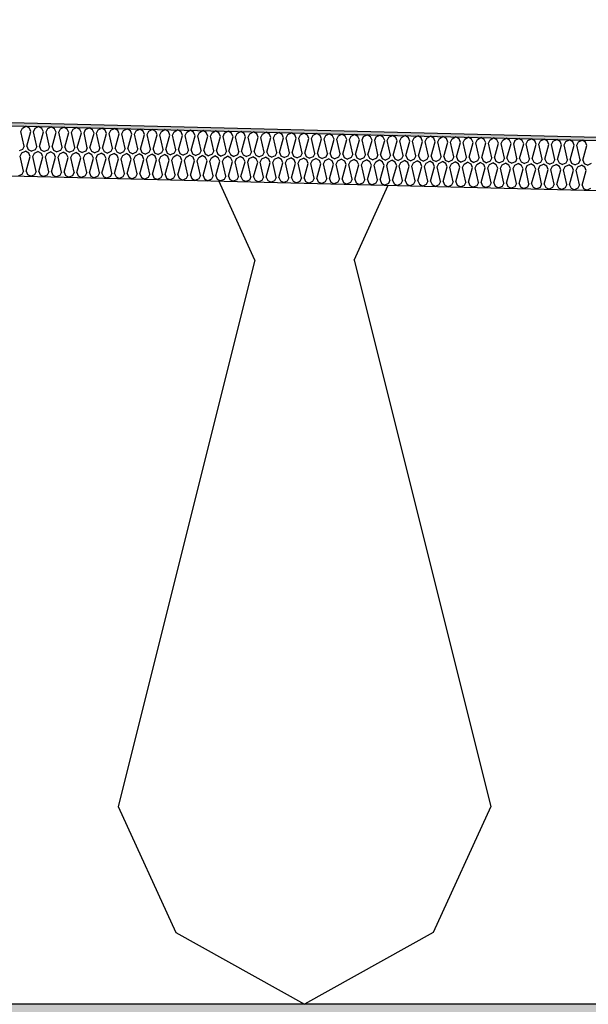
# Model space of a CAD drawing. Header units: millimetres. Extents: x -78790 to -55226, y -2070 to 11020.
# Tile 27 of 108: x -72485 to -72143, y 6850 to 7442. Entities that reach past the tile are written whole.
import ezdxf

# ---------------------------------------------------------------- set-up
doc = ezdxf.new("R2010")
doc.units = ezdxf.units.MM
doc.header["$LTSCALE"] = 0.5
doc.header["$MEASUREMENT"] = 0
doc.linetypes.add('PLINE', pattern=[0])
for name, color, linetype in [('251- Frittbærende dekker', 7, 'Continuous'), ('251- Frittbærende dekker (Skravur)', 7, 'Continuous'), ('261- Primærkonstruksjon (tak) (Skravur)(Nye konstruksjoner)', 7, 'Continuous'), ('261- Primærkonstruksjon (tak)(Nye konstruksjoner)', 7, 'Continuous'), ('262- Taktekking (Skravur)(Nye konstruksjoner)', 7, 'Continuous'), ('262- Taktekking(Nye konstruksjoner)', 7, 'Continuous')]:
    doc.layers.add(name, color=color, linetype=linetype)

# ---------------------------------------------------------------- blocks, each defined once
blk = doc.blocks.new('*X12')
at = {"layer": '262- Taktekking (Skravur)(Nye konstruksjoner)', "linetype": 'PLINE'}
for p, q in [((-72483.1, 7376.48), (-72481, 7377.58)), ((-72478.95, 7376.37), (-72481, 7377.58)), ((-72475.51, 7376.29), (-72473.41, 7377.39)), ((-72471.37, 7376.18), (-72473.41, 7377.39)), ((-72467.92, 7376.1), (-72465.82, 7377.2)), ((-72463.78, 7375.99), (-72465.82, 7377.2)), ((-72460.34, 7375.91), (-72458.24, 7377.01)), ((-72456.2, 7375.8), (-72458.24, 7377.01)), ((-72452.75, 7375.72), (-72450.65, 7376.82)), ((-72448.61, 7375.61), (-72450.65, 7376.82)), ((-72484.07, 7374.47), (-72483.1, 7376.48)), ((-72482.09, 7365.62), (-72484.07, 7374.47)), ((-72480.5, 7365.58), (-72478.08, 7374.32)), ((-72478.08, 7374.32), (-72478.95, 7376.37)), ((-72476.49, 7374.28), (-72475.51, 7376.29)), ((-72474.51, 7365.43), (-72476.49, 7374.28)), ((-72472.91, 7365.39), (-72470.49, 7374.13)), ((-72470.49, 7374.13), (-72471.37, 7376.18)), ((-72468.9, 7374.09), (-72467.92, 7376.1)), ((-72466.92, 7365.24), (-72468.9, 7374.09)), ((-72465.33, 7365.2), (-72462.91, 7373.94)), ((-72462.91, 7373.94), (-72463.78, 7375.99)), ((-72461.31, 7373.9), (-72460.34, 7375.91)), ((-72459.33, 7365.05), (-72461.31, 7373.9)), ((-72457.74, 7365.01), (-72455.32, 7373.75)), ((-72455.32, 7373.75), (-72456.2, 7375.8)), ((-72453.73, 7373.71), (-72452.75, 7375.72)), ((-72451.75, 7364.86), (-72453.73, 7373.71)), ((-72450.16, 7364.82), (-72447.74, 7373.56)), ((-72447.74, 7373.56), (-72448.61, 7375.61)), ((-72446.14, 7373.52), (-72445.17, 7375.53)), ((-72444.16, 7364.67), (-72446.14, 7373.52)), ((-72445.17, 7375.53), (-72443.07, 7376.63)), ((-72441.02, 7375.42), (-72443.07, 7376.63)), ((-72442.57, 7364.63), (-72440.15, 7373.37)), ((-72440.15, 7373.37), (-72441.02, 7375.42)), ((-72438.56, 7373.33), (-72437.58, 7375.34)), ((-72436.58, 7364.48), (-72438.56, 7373.33)), ((-72437.58, 7375.34), (-72435.48, 7376.44)), ((-72433.44, 7375.23), (-72435.48, 7376.44)), ((-72434.98, 7364.44), (-72432.57, 7373.18)), ((-72432.57, 7373.18), (-72433.44, 7375.23)), ((-72430.97, 7373.14), (-72430, 7375.15)), ((-72428.99, 7364.29), (-72430.97, 7373.14)), ((-72430, 7375.15), (-72427.9, 7376.25)), ((-72425.85, 7375.04), (-72427.9, 7376.25)), ((-72427.4, 7364.25), (-72424.98, 7372.99)), ((-72424.98, 7372.99), (-72425.85, 7375.04)), ((-72423.39, 7372.95), (-72422.41, 7374.96)), ((-72421.41, 7364.1), (-72423.39, 7372.95)), ((-72422.41, 7374.96), (-72420.31, 7376.06)), ((-72418.27, 7374.86), (-72420.31, 7376.06)), ((-72419.81, 7364.06), (-72417.39, 7372.8)), ((-72417.39, 7372.8), (-72418.27, 7374.86)), ((-72415.8, 7372.76), (-72414.83, 7374.77)), ((-72413.82, 7363.91), (-72415.8, 7372.76)), ((-72414.83, 7374.77), (-72412.73, 7375.87)), ((-72410.68, 7374.67), (-72412.73, 7375.87)), ((-72412.23, 7363.87), (-72409.81, 7372.61)), ((-72409.81, 7372.61), (-72410.68, 7374.67)), ((-72408.22, 7372.57), (-72407.24, 7374.58)), ((-72406.24, 7363.72), (-72408.22, 7372.57)), ((-72407.24, 7374.58), (-72405.14, 7375.68)), ((-72403.1, 7374.48), (-72405.14, 7375.68)), ((-72404.64, 7363.68), (-72402.22, 7372.42)), ((-72402.22, 7372.42), (-72403.1, 7374.48)), ((-72400.63, 7372.38), (-72399.65, 7374.39)), ((-72398.65, 7363.53), (-72400.63, 7372.38)), ((-72399.65, 7374.39), (-72397.55, 7375.49)), ((-72395.51, 7374.29), (-72397.55, 7375.49)), ((-72397.06, 7363.49), (-72394.64, 7372.23)), ((-72394.64, 7372.23), (-72395.51, 7374.29)), ((-72393.04, 7372.19), (-72392.07, 7374.2)), ((-72391.07, 7363.34), (-72393.04, 7372.19)), ((-72392.07, 7374.2), (-72389.97, 7375.3)), ((-72387.93, 7374.1), (-72389.97, 7375.3)), ((-72389.47, 7363.3), (-72387.05, 7372.04)), ((-72387.05, 7372.04), (-72387.93, 7374.1)), ((-72385.46, 7372), (-72384.48, 7374.01)), ((-72383.48, 7363.15), (-72385.46, 7372)), ((-72384.48, 7374.01), (-72382.38, 7375.11)), ((-72380.34, 7373.91), (-72382.38, 7375.11)), ((-72381.89, 7363.11), (-72379.47, 7371.85)), ((-72379.47, 7371.85), (-72380.34, 7373.91)), ((-72377.87, 7371.81), (-72376.9, 7373.82)), ((-72375.89, 7362.96), (-72377.87, 7371.81)), ((-72376.9, 7373.82), (-72374.8, 7374.93)), ((-72372.76, 7373.72), (-72374.8, 7374.93)), ((-72374.3, 7362.92), (-72371.88, 7371.66)), ((-72371.88, 7371.66), (-72372.76, 7373.72)), ((-72370.29, 7371.62), (-72369.31, 7373.63)), ((-72368.31, 7362.77), (-72370.29, 7371.62)), ((-72369.31, 7373.63), (-72367.21, 7374.74)), ((-72365.17, 7373.53), (-72367.21, 7374.74)), ((-72366.71, 7362.73), (-72364.3, 7371.47)), ((-72364.3, 7371.47), (-72365.17, 7373.53)), ((-72362.7, 7371.43), (-72361.73, 7373.44)), ((-72360.72, 7362.58), (-72362.7, 7371.43)), ((-72361.73, 7373.44), (-72359.63, 7374.55)), ((-72357.58, 7373.34), (-72359.63, 7374.55)), ((-72359.13, 7362.54), (-72356.71, 7371.28)), ((-72356.71, 7371.28), (-72357.58, 7373.34)), ((-72355.12, 7371.24), (-72354.14, 7373.25)), ((-72353.14, 7362.39), (-72355.12, 7371.24)), ((-72354.14, 7373.25), (-72352.04, 7374.36)), ((-72350, 7373.15), (-72352.04, 7374.36)), ((-72351.54, 7362.35), (-72349.12, 7371.09)), ((-72349.12, 7371.09), (-72350, 7373.15)), ((-72347.53, 7371.05), (-72346.56, 7373.06)), ((-72345.55, 7362.2), (-72347.53, 7371.05)), ((-72346.56, 7373.06), (-72344.46, 7374.17)), ((-72342.41, 7372.96), (-72344.46, 7374.17)), ((-72343.96, 7362.16), (-72341.54, 7370.9)), ((-72341.54, 7370.9), (-72342.41, 7372.96)), ((-72339.95, 7370.86), (-72338.97, 7372.87)), ((-72337.97, 7362.01), (-72339.95, 7370.86)), ((-72338.97, 7372.87), (-72336.87, 7373.98)), ((-72334.83, 7372.77), (-72336.87, 7373.98)), ((-72333.95, 7370.71), (-72334.83, 7372.77)), ((-72332.36, 7370.67), (-72331.38, 7372.68)), ((-72331.38, 7372.68), (-72329.28, 7373.79)), ((-72327.24, 7372.58), (-72329.28, 7373.79)), ((-72326.37, 7370.53), (-72327.24, 7372.58)), ((-72324.77, 7370.49), (-72323.8, 7372.49)), ((-72323.8, 7372.49), (-72321.7, 7373.6)), ((-72319.66, 7372.39), (-72321.7, 7373.6)), ((-72318.78, 7370.34), (-72319.66, 7372.39)), ((-72317.19, 7370.3), (-72316.21, 7372.3)), ((-72316.21, 7372.3), (-72314.11, 7373.41)), ((-72312.07, 7372.2), (-72314.11, 7373.41)), ((-72311.2, 7370.15), (-72312.07, 7372.2)), ((-72309.6, 7370.11), (-72308.63, 7372.11)), ((-72308.63, 7372.11), (-72306.53, 7373.22)), ((-72304.49, 7372.01), (-72306.53, 7373.22)), ((-72303.61, 7369.96), (-72304.49, 7372.01)), ((-72302.02, 7369.92), (-72301.04, 7371.92)), ((-72301.04, 7371.92), (-72298.94, 7373.03)), ((-72296.9, 7371.82), (-72298.94, 7373.03)), ((-72296.03, 7369.77), (-72296.9, 7371.82)), ((-72294.43, 7369.73), (-72293.46, 7371.74)), ((-72293.46, 7371.74), (-72291.36, 7372.84)), ((-72289.31, 7371.63), (-72291.36, 7372.84)), ((-72288.44, 7369.58), (-72289.31, 7371.63)), ((-72286.85, 7369.54), (-72285.87, 7371.55)), ((-72285.87, 7371.55), (-72283.77, 7372.65)), ((-72281.73, 7371.44), (-72283.77, 7372.65)), ((-72280.86, 7369.39), (-72281.73, 7371.44)), ((-72279.26, 7369.35), (-72278.29, 7371.36)), ((-72278.29, 7371.36), (-72276.19, 7372.46)), ((-72274.14, 7371.25), (-72276.19, 7372.46)), ((-72273.27, 7369.2), (-72274.14, 7371.25)), ((-72271.68, 7369.16), (-72270.7, 7371.17)), ((-72270.7, 7371.17), (-72268.6, 7372.27)), ((-72266.56, 7371.06), (-72268.6, 7372.27)), ((-72265.68, 7369.01), (-72266.56, 7371.06)), ((-72264.09, 7368.97), (-72263.12, 7370.98)), ((-72263.12, 7370.98), (-72261.01, 7372.08)), ((-72258.97, 7370.87), (-72261.01, 7372.08)), ((-72258.1, 7368.82), (-72258.97, 7370.87)), ((-72255.53, 7370.79), (-72253.43, 7371.89)), ((-72251.39, 7370.68), (-72253.43, 7371.89)), ((-72247.94, 7370.6), (-72245.84, 7371.7)), ((-72243.8, 7370.49), (-72245.84, 7371.7)), ((-72240.36, 7370.41), (-72238.26, 7371.51)), ((-72236.22, 7370.3), (-72238.26, 7371.51)), ((-72232.77, 7370.22), (-72230.67, 7371.32)), ((-72228.63, 7370.11), (-72230.67, 7371.32)), ((-72225.19, 7370.03), (-72223.09, 7371.13)), ((-72221.04, 7369.92), (-72223.09, 7371.13)), ((-72217.6, 7369.84), (-72215.5, 7370.94)), ((-72213.46, 7369.74), (-72215.5, 7370.94)), ((-72482.09, 7365.62), (-72483.07, 7363.61)), ((-72480.5, 7365.58), (-72479.62, 7363.52)), ((-72474.51, 7365.43), (-72475.48, 7363.42)), ((-72472.91, 7365.39), (-72472.04, 7363.33)), ((-72466.92, 7365.24), (-72467.9, 7363.23)), ((-72465.33, 7365.2), (-72464.45, 7363.14)), ((-72459.33, 7365.05), (-72460.31, 7363.04)), ((-72457.74, 7365.01), (-72456.87, 7362.95)), ((-72336.37, 7361.97), (-72333.95, 7370.71)), ((-72330.38, 7361.82), (-72332.36, 7370.67)), ((-72328.79, 7361.78), (-72326.37, 7370.53)), ((-72322.8, 7361.63), (-72324.77, 7370.49)), ((-72321.2, 7361.59), (-72318.78, 7370.34)), ((-72315.21, 7361.44), (-72317.19, 7370.3)), ((-72313.62, 7361.4), (-72311.2, 7370.15)), ((-72307.62, 7361.25), (-72309.6, 7370.11)), ((-72306.03, 7361.21), (-72303.61, 7369.96)), ((-72300.04, 7361.07), (-72302.02, 7369.92)), ((-72298.45, 7361.03), (-72296.03, 7369.77)), ((-72292.45, 7360.88), (-72294.43, 7369.73)), ((-72290.86, 7360.84), (-72288.44, 7369.58)), ((-72284.87, 7360.69), (-72286.85, 7369.54)), ((-72283.27, 7360.65), (-72280.86, 7369.39)), ((-72277.28, 7360.5), (-72279.26, 7369.35)), ((-72275.69, 7360.46), (-72273.27, 7369.2)), ((-72269.7, 7360.31), (-72271.68, 7369.16)), ((-72268.1, 7360.27), (-72265.68, 7369.01)), ((-72262.11, 7360.12), (-72264.09, 7368.97)), ((-72260.52, 7360.08), (-72258.1, 7368.82)), ((-72256.5, 7368.78), (-72255.53, 7370.79)), ((-72254.53, 7359.93), (-72256.5, 7368.78)), ((-72252.93, 7359.89), (-72250.51, 7368.63)), ((-72250.51, 7368.63), (-72251.39, 7370.68)), ((-72248.92, 7368.59), (-72247.94, 7370.6)), ((-72246.94, 7359.74), (-72248.92, 7368.59)), ((-72245.35, 7359.7), (-72242.93, 7368.44)), ((-72242.93, 7368.44), (-72243.8, 7370.49)), ((-72241.33, 7368.4), (-72240.36, 7370.41)), ((-72239.35, 7359.55), (-72241.33, 7368.4)), ((-72237.76, 7359.51), (-72235.34, 7368.25)), ((-72235.34, 7368.25), (-72236.22, 7370.3)), ((-72233.75, 7368.21), (-72232.77, 7370.22)), ((-72231.77, 7359.36), (-72233.75, 7368.21)), ((-72230.18, 7359.32), (-72227.76, 7368.06)), ((-72227.76, 7368.06), (-72228.63, 7370.11)), ((-72226.16, 7368.02), (-72225.19, 7370.03)), ((-72224.18, 7359.17), (-72226.16, 7368.02)), ((-72222.59, 7359.13), (-72220.17, 7367.87)), ((-72220.17, 7367.87), (-72221.04, 7369.92)), ((-72218.58, 7367.83), (-72217.6, 7369.84)), ((-72216.6, 7358.98), (-72218.58, 7367.83)), ((-72215, 7358.94), (-72212.59, 7367.68)), ((-72212.59, 7367.68), (-72213.46, 7369.74)), ((-72210.99, 7367.64), (-72210.02, 7369.65)), ((-72209.01, 7358.79), (-72210.99, 7367.64)), ((-72210.02, 7369.65), (-72207.92, 7370.75)), ((-72205.87, 7369.55), (-72207.92, 7370.75)), ((-72207.42, 7358.75), (-72205, 7367.49)), ((-72205, 7367.49), (-72205.87, 7369.55)), ((-72203.41, 7367.45), (-72202.43, 7369.46)), ((-72201.43, 7358.6), (-72203.41, 7367.45)), ((-72202.43, 7369.46), (-72200.33, 7370.56)), ((-72198.29, 7369.36), (-72200.33, 7370.56)), ((-72199.83, 7358.56), (-72197.41, 7367.3)), ((-72197.41, 7367.3), (-72198.29, 7369.36)), ((-72195.82, 7367.26), (-72194.85, 7369.27)), ((-72193.84, 7358.41), (-72195.82, 7367.26)), ((-72194.85, 7369.27), (-72192.74, 7370.37)), ((-72190.7, 7369.17), (-72192.74, 7370.37)), ((-72192.25, 7358.37), (-72189.83, 7367.11)), ((-72189.83, 7367.11), (-72190.7, 7369.17)), ((-72188.24, 7367.07), (-72187.26, 7369.08)), ((-72186.26, 7358.22), (-72188.24, 7367.07)), ((-72187.26, 7369.08), (-72185.16, 7370.18)), ((-72183.12, 7368.98), (-72185.16, 7370.18)), ((-72184.66, 7358.18), (-72182.24, 7366.92)), ((-72182.24, 7366.92), (-72183.12, 7368.98)), ((-72180.65, 7366.88), (-72179.67, 7368.89)), ((-72178.67, 7358.03), (-72180.65, 7366.88)), ((-72179.67, 7368.89), (-72177.57, 7369.99)), ((-72175.53, 7368.79), (-72177.57, 7369.99)), ((-72177.08, 7357.99), (-72174.66, 7366.73)), ((-72174.66, 7366.73), (-72175.53, 7368.79)), ((-72173.06, 7366.69), (-72172.09, 7368.7)), ((-72171.08, 7357.84), (-72173.06, 7366.69)), ((-72172.09, 7368.7), (-72169.99, 7369.81)), ((-72167.95, 7368.6), (-72169.99, 7369.81)), ((-72169.49, 7357.8), (-72167.07, 7366.54)), ((-72167.07, 7366.54), (-72167.95, 7368.6)), ((-72165.48, 7366.5), (-72164.5, 7368.51)), ((-72163.5, 7357.65), (-72165.48, 7366.5)), ((-72164.5, 7368.51), (-72162.4, 7369.62)), ((-72160.36, 7368.41), (-72162.4, 7369.62)), ((-72161.91, 7357.61), (-72159.49, 7366.35)), ((-72159.49, 7366.35), (-72160.36, 7368.41)), ((-72157.89, 7366.31), (-72156.92, 7368.32)), ((-72155.91, 7357.46), (-72157.89, 7366.31)), ((-72156.92, 7368.32), (-72154.82, 7369.43)), ((-72152.77, 7368.22), (-72154.82, 7369.43)), ((-72154.32, 7357.42), (-72151.9, 7366.16)), ((-72151.9, 7366.16), (-72152.77, 7368.22)), ((-72150.31, 7366.12), (-72149.33, 7368.13)), ((-72148.33, 7357.27), (-72150.31, 7366.12)), ((-72149.33, 7368.13), (-72147.23, 7369.24)), ((-72145.19, 7368.03), (-72147.23, 7369.24)), ((-72146.73, 7357.23), (-72144.32, 7365.97)), ((-72144.32, 7365.97), (-72145.19, 7368.03)), ((-72483.07, 7363.61), (-72485.16, 7362.68)), ((-72484.45, 7359.47), (-72483.47, 7361.48)), ((-72482.47, 7350.62), (-72484.45, 7359.47)), ((-72483.47, 7361.48), (-72481.37, 7362.58)), ((-72479.33, 7361.38), (-72481.37, 7362.58)), ((-72480.87, 7350.58), (-72478.45, 7359.32)), ((-72479.62, 7363.52), (-72477.58, 7362.49)), ((-72478.45, 7359.32), (-72479.33, 7361.38)), ((-72475.48, 7363.42), (-72477.58, 7362.49)), ((-72476.86, 7359.28), (-72475.88, 7361.29)), ((-72474.88, 7350.43), (-72476.86, 7359.28)), ((-72475.88, 7361.29), (-72473.78, 7362.4)), ((-72471.74, 7361.19), (-72473.78, 7362.4)), ((-72473.29, 7350.39), (-72470.87, 7359.13)), ((-72472.04, 7363.33), (-72469.99, 7362.3)), ((-72470.87, 7359.13), (-72471.74, 7361.19)), ((-72467.9, 7363.23), (-72469.99, 7362.3)), ((-72469.27, 7359.09), (-72468.3, 7361.1)), ((-72467.3, 7350.24), (-72469.27, 7359.09)), ((-72468.3, 7361.1), (-72466.2, 7362.21)), ((-72464.16, 7361), (-72466.2, 7362.21)), ((-72464.45, 7363.14), (-72462.41, 7362.11)), ((-72463.28, 7358.94), (-72464.16, 7361)), ((-72460.31, 7363.04), (-72462.41, 7362.11)), ((-72461.69, 7358.9), (-72460.71, 7360.91)), ((-72460.71, 7360.91), (-72458.61, 7362.02)), ((-72456.57, 7360.81), (-72458.61, 7362.02)), ((-72456.87, 7362.95), (-72454.82, 7361.92)), ((-72455.7, 7358.75), (-72456.57, 7360.81)), ((-72452.72, 7362.85), (-72454.82, 7361.92)), ((-72454.1, 7358.71), (-72453.13, 7360.72)), ((-72453.13, 7360.72), (-72451.03, 7361.83)), ((-72451.75, 7364.86), (-72452.72, 7362.85)), ((-72448.99, 7360.62), (-72451.03, 7361.83)), ((-72450.16, 7364.82), (-72449.28, 7362.76)), ((-72449.28, 7362.76), (-72447.24, 7361.73)), ((-72448.11, 7358.56), (-72448.99, 7360.62)), ((-72445.14, 7362.66), (-72447.24, 7361.73)), ((-72446.52, 7358.52), (-72445.54, 7360.53)), ((-72445.54, 7360.53), (-72443.44, 7361.64)), ((-72444.16, 7364.67), (-72445.14, 7362.66)), ((-72441.4, 7360.43), (-72443.44, 7361.64)), ((-72442.57, 7364.63), (-72441.7, 7362.57)), ((-72441.7, 7362.57), (-72439.65, 7361.54)), ((-72440.53, 7358.37), (-72441.4, 7360.43)), ((-72437.55, 7362.47), (-72439.65, 7361.54)), ((-72438.93, 7358.33), (-72437.96, 7360.34)), ((-72437.96, 7360.34), (-72435.86, 7361.45)), ((-72436.58, 7364.48), (-72437.55, 7362.47)), ((-72433.81, 7360.24), (-72435.86, 7361.45)), ((-72434.98, 7364.44), (-72434.11, 7362.38)), ((-72434.11, 7362.38), (-72432.06, 7361.35)), ((-72432.94, 7358.18), (-72433.81, 7360.24)), ((-72429.97, 7362.28), (-72432.06, 7361.35)), ((-72431.35, 7358.14), (-72430.37, 7360.15)), ((-72430.37, 7360.15), (-72428.27, 7361.26)), ((-72428.99, 7364.29), (-72429.97, 7362.28)), ((-72426.23, 7360.05), (-72428.27, 7361.26)), ((-72427.4, 7364.25), (-72426.53, 7362.19)), ((-72426.53, 7362.19), (-72424.48, 7361.16)), ((-72425.35, 7358), (-72426.23, 7360.05)), ((-72422.38, 7362.09), (-72424.48, 7361.16)), ((-72423.76, 7357.96), (-72422.79, 7359.96)), ((-72422.79, 7359.96), (-72420.69, 7361.07)), ((-72421.41, 7364.1), (-72422.38, 7362.09)), ((-72418.64, 7359.86), (-72420.69, 7361.07)), ((-72419.81, 7364.06), (-72418.94, 7362.01)), ((-72418.94, 7362.01), (-72416.89, 7360.97)), ((-72417.77, 7357.81), (-72418.64, 7359.86)), ((-72414.8, 7361.9), (-72416.89, 7360.97)), ((-72416.18, 7357.77), (-72415.2, 7359.77)), ((-72415.2, 7359.77), (-72413.1, 7360.88)), ((-72413.82, 7363.91), (-72414.8, 7361.9)), ((-72411.06, 7359.67), (-72413.1, 7360.88)), ((-72412.23, 7363.87), (-72411.35, 7361.82)), ((-72411.35, 7361.82), (-72409.31, 7360.78)), ((-72410.18, 7357.62), (-72411.06, 7359.67)), ((-72407.21, 7361.71), (-72409.31, 7360.78)), ((-72408.59, 7357.58), (-72407.62, 7359.58)), ((-72407.62, 7359.58), (-72405.51, 7360.69)), ((-72406.24, 7363.72), (-72407.21, 7361.71)), ((-72403.47, 7359.48), (-72405.51, 7360.69)), ((-72404.64, 7363.68), (-72403.77, 7361.63)), ((-72403.77, 7361.63), (-72401.72, 7360.59)), ((-72402.6, 7357.43), (-72403.47, 7359.48)), ((-72399.63, 7361.52), (-72401.72, 7360.59)), ((-72401, 7357.39), (-72400.03, 7359.39)), ((-72400.03, 7359.39), (-72397.93, 7360.5)), ((-72398.65, 7363.53), (-72399.63, 7361.52)), ((-72395.89, 7359.29), (-72397.93, 7360.5)), ((-72397.06, 7363.49), (-72396.18, 7361.44)), ((-72396.18, 7361.44), (-72394.14, 7360.4)), ((-72395.01, 7357.24), (-72395.89, 7359.29)), ((-72392.04, 7361.33), (-72394.14, 7360.4)), ((-72393.42, 7357.2), (-72392.44, 7359.2)), ((-72392.44, 7359.2), (-72390.34, 7360.31)), ((-72391.07, 7363.34), (-72392.04, 7361.33)), ((-72388.3, 7359.1), (-72390.34, 7360.31)), ((-72389.47, 7363.3), (-72388.6, 7361.25)), ((-72388.6, 7361.25), (-72386.55, 7360.21)), ((-72387.43, 7357.05), (-72388.3, 7359.1)), ((-72384.45, 7361.14), (-72386.55, 7360.21)), ((-72385.83, 7357.01), (-72384.86, 7359.02)), ((-72384.86, 7359.02), (-72382.76, 7360.12)), ((-72383.48, 7363.15), (-72384.45, 7361.14)), ((-72380.72, 7358.91), (-72382.76, 7360.12)), ((-72381.89, 7363.11), (-72381.01, 7361.06)), ((-72381.01, 7361.06), (-72378.97, 7360.02)), ((-72376.87, 7360.95), (-72378.97, 7360.02)), ((-72377.27, 7358.83), (-72375.17, 7359.93)), ((-72375.89, 7362.96), (-72376.87, 7360.95)), ((-72373.13, 7358.72), (-72375.17, 7359.93)), ((-72374.3, 7362.92), (-72373.43, 7360.87)), ((-72373.43, 7360.87), (-72371.38, 7359.84)), ((-72369.28, 7360.76), (-72371.38, 7359.84)), ((-72369.69, 7358.64), (-72367.59, 7359.74)), ((-72368.31, 7362.77), (-72369.28, 7360.76)), ((-72365.54, 7358.53), (-72367.59, 7359.74)), ((-72366.71, 7362.73), (-72365.84, 7360.68)), ((-72365.84, 7360.68), (-72363.79, 7359.65)), ((-72361.7, 7360.57), (-72363.79, 7359.65)), ((-72362.1, 7358.45), (-72360, 7359.55)), ((-72360.72, 7362.58), (-72361.7, 7360.57)), ((-72357.96, 7358.34), (-72360, 7359.55)), ((-72359.13, 7362.54), (-72358.26, 7360.49)), ((-72358.26, 7360.49), (-72356.21, 7359.46)), ((-72354.11, 7360.38), (-72356.21, 7359.46)), ((-72354.52, 7358.26), (-72352.42, 7359.36)), ((-72353.14, 7362.39), (-72354.11, 7360.38)), ((-72350.37, 7358.15), (-72352.42, 7359.36)), ((-72351.54, 7362.35), (-72350.67, 7360.3)), ((-72350.67, 7360.3), (-72348.62, 7359.27)), ((-72346.53, 7360.19), (-72348.62, 7359.27)), ((-72346.93, 7358.07), (-72344.83, 7359.17)), ((-72345.55, 7362.2), (-72346.53, 7360.19)), ((-72342.79, 7357.96), (-72344.83, 7359.17)), ((-72343.96, 7362.16), (-72343.08, 7360.11)), ((-72343.08, 7360.11), (-72341.04, 7359.08)), ((-72338.94, 7360.01), (-72341.04, 7359.08)), ((-72337.97, 7362.01), (-72338.94, 7360.01)), ((-72336.37, 7361.97), (-72335.5, 7359.92)), ((-72335.5, 7359.92), (-72333.45, 7358.89)), ((-72331.36, 7359.82), (-72333.45, 7358.89)), ((-72330.38, 7361.82), (-72331.36, 7359.82)), ((-72328.79, 7361.78), (-72327.91, 7359.73)), ((-72327.91, 7359.73), (-72325.87, 7358.7)), ((-72323.77, 7359.63), (-72325.87, 7358.7)), ((-72322.8, 7361.63), (-72323.77, 7359.63)), ((-72321.2, 7361.59), (-72320.33, 7359.54)), ((-72320.33, 7359.54), (-72318.28, 7358.51)), ((-72316.19, 7359.44), (-72318.28, 7358.51)), ((-72315.21, 7361.44), (-72316.19, 7359.44)), ((-72313.62, 7361.4), (-72312.74, 7359.35)), ((-72312.74, 7359.35), (-72310.7, 7358.32)), ((-72308.6, 7359.25), (-72310.7, 7358.32)), ((-72307.62, 7361.25), (-72308.6, 7359.25)), ((-72306.03, 7361.21), (-72305.16, 7359.16)), ((-72305.16, 7359.16), (-72303.11, 7358.13)), ((-72301.01, 7359.06), (-72303.11, 7358.13)), ((-72300.04, 7361.07), (-72301.01, 7359.06)), ((-72298.45, 7361.03), (-72297.57, 7358.97)), ((-72292.45, 7360.88), (-72293.43, 7358.87)), ((-72290.86, 7360.84), (-72289.99, 7358.78)), ((-72284.87, 7360.69), (-72285.84, 7358.68)), ((-72283.27, 7360.65), (-72282.4, 7358.59)), ((-72277.28, 7360.5), (-72278.26, 7358.49)), ((-72275.69, 7360.46), (-72274.81, 7358.4)), ((-72269.7, 7360.31), (-72270.67, 7358.3)), ((-72268.1, 7360.27), (-72267.23, 7358.21)), ((-72262.11, 7360.12), (-72263.09, 7358.11)), ((-72260.52, 7360.08), (-72259.64, 7358.02)), ((-72254.53, 7359.93), (-72255.5, 7357.92)), ((-72252.93, 7359.89), (-72252.06, 7357.83)), ((-72246.94, 7359.74), (-72247.92, 7357.73)), ((-72245.35, 7359.7), (-72244.47, 7357.64)), ((-72239.35, 7359.55), (-72240.33, 7357.54)), ((-72237.76, 7359.51), (-72236.89, 7357.45)), ((-72231.77, 7359.36), (-72232.74, 7357.35)), ((-72230.18, 7359.32), (-72229.3, 7357.26)), ((-72224.18, 7359.17), (-72225.16, 7357.16)), ((-72222.59, 7359.13), (-72221.72, 7357.07)), ((-72465.7, 7350.2), (-72463.28, 7358.94)), ((-72459.71, 7350.05), (-72461.69, 7358.9)), ((-72458.12, 7350.01), (-72455.7, 7358.75)), ((-72452.12, 7349.86), (-72454.1, 7358.71)), ((-72450.53, 7349.82), (-72448.11, 7358.56)), ((-72444.54, 7349.67), (-72446.52, 7358.52)), ((-72442.95, 7349.63), (-72440.53, 7358.37)), ((-72436.95, 7349.48), (-72438.93, 7358.33)), ((-72435.36, 7349.44), (-72432.94, 7358.18)), ((-72429.37, 7349.29), (-72431.35, 7358.14)), ((-72427.77, 7349.25), (-72425.35, 7358)), ((-72421.78, 7349.1), (-72423.76, 7357.96)), ((-72420.19, 7349.06), (-72417.77, 7357.81)), ((-72414.2, 7348.91), (-72416.18, 7357.77)), ((-72412.6, 7348.87), (-72410.18, 7357.62)), ((-72406.61, 7348.72), (-72408.59, 7357.58)), ((-72405.02, 7348.68), (-72402.6, 7357.43)), ((-72399.03, 7348.54), (-72401, 7357.39)), ((-72397.43, 7348.5), (-72395.01, 7357.24)), ((-72391.44, 7348.35), (-72393.42, 7357.2)), ((-72389.85, 7348.31), (-72387.43, 7357.05)), ((-72383.85, 7348.16), (-72385.83, 7357.01)), ((-72382.26, 7348.12), (-72379.84, 7356.86)), ((-72379.84, 7356.86), (-72380.72, 7358.91)), ((-72378.25, 7356.82), (-72377.27, 7358.83)), ((-72376.27, 7347.97), (-72378.25, 7356.82)), ((-72374.68, 7347.93), (-72372.26, 7356.67)), ((-72372.26, 7356.67), (-72373.13, 7358.72)), ((-72370.66, 7356.63), (-72369.69, 7358.64)), ((-72368.68, 7347.78), (-72370.66, 7356.63)), ((-72367.09, 7347.74), (-72364.67, 7356.48)), ((-72364.67, 7356.48), (-72365.54, 7358.53)), ((-72363.08, 7356.44), (-72362.1, 7358.45)), ((-72361.1, 7347.59), (-72363.08, 7356.44)), ((-72359.5, 7347.55), (-72357.09, 7356.29)), ((-72357.09, 7356.29), (-72357.96, 7358.34)), ((-72355.49, 7356.25), (-72354.52, 7358.26)), ((-72353.51, 7347.4), (-72355.49, 7356.25)), ((-72351.92, 7347.36), (-72349.5, 7356.1)), ((-72349.5, 7356.1), (-72350.37, 7358.15)), ((-72347.91, 7356.06), (-72346.93, 7358.07)), ((-72345.93, 7347.21), (-72347.91, 7356.06)), ((-72344.33, 7347.17), (-72341.91, 7355.91)), ((-72341.91, 7355.91), (-72342.79, 7357.96)), ((-72340.32, 7355.87), (-72339.35, 7357.88)), ((-72338.34, 7347.02), (-72340.32, 7355.87)), ((-72339.35, 7357.88), (-72337.24, 7358.98)), ((-72335.2, 7357.77), (-72337.24, 7358.98)), ((-72336.75, 7346.98), (-72334.33, 7355.72)), ((-72334.33, 7355.72), (-72335.2, 7357.77)), ((-72332.73, 7355.68), (-72331.76, 7357.69)), ((-72330.76, 7346.83), (-72332.73, 7355.68)), ((-72331.76, 7357.69), (-72329.66, 7358.79)), ((-72327.62, 7357.58), (-72329.66, 7358.79)), ((-72329.16, 7346.79), (-72326.74, 7355.53)), ((-72326.74, 7355.53), (-72327.62, 7357.58)), ((-72325.15, 7355.49), (-72324.17, 7357.5)), ((-72323.17, 7346.64), (-72325.15, 7355.49)), ((-72324.17, 7357.5), (-72322.07, 7358.6)), ((-72320.03, 7357.39), (-72322.07, 7358.6)), ((-72321.58, 7346.6), (-72319.16, 7355.34)), ((-72319.16, 7355.34), (-72320.03, 7357.39)), ((-72317.56, 7355.3), (-72316.59, 7357.31)), ((-72315.58, 7346.45), (-72317.56, 7355.3)), ((-72316.59, 7357.31), (-72314.49, 7358.41)), ((-72312.45, 7357.21), (-72314.49, 7358.41)), ((-72313.99, 7346.41), (-72311.57, 7355.15)), ((-72311.57, 7355.15), (-72312.45, 7357.21)), ((-72309.98, 7355.11), (-72309, 7357.12)), ((-72308, 7346.26), (-72309.98, 7355.11)), ((-72309, 7357.12), (-72306.9, 7358.22)), ((-72304.86, 7357.02), (-72306.9, 7358.22)), ((-72306.41, 7346.22), (-72303.99, 7354.96)), ((-72303.99, 7354.96), (-72304.86, 7357.02)), ((-72302.39, 7354.92), (-72301.42, 7356.93)), ((-72300.41, 7346.07), (-72302.39, 7354.92)), ((-72301.42, 7356.93), (-72299.32, 7358.03)), ((-72297.27, 7356.83), (-72299.32, 7358.03)), ((-72298.82, 7346.03), (-72296.4, 7354.77)), ((-72297.57, 7358.97), (-72295.52, 7357.94)), ((-72296.4, 7354.77), (-72297.27, 7356.83)), ((-72293.43, 7358.87), (-72295.52, 7357.94)), ((-72294.81, 7354.73), (-72293.83, 7356.74)), ((-72292.83, 7345.88), (-72294.81, 7354.73)), ((-72293.83, 7356.74), (-72291.73, 7357.84)), ((-72289.69, 7356.64), (-72291.73, 7357.84)), ((-72291.23, 7345.84), (-72288.82, 7354.58)), ((-72289.99, 7358.78), (-72287.94, 7357.75)), ((-72288.82, 7354.58), (-72289.69, 7356.64)), ((-72285.84, 7358.68), (-72287.94, 7357.75)), ((-72287.22, 7354.54), (-72286.25, 7356.55)), ((-72285.24, 7345.69), (-72287.22, 7354.54)), ((-72286.25, 7356.55), (-72284.15, 7357.65)), ((-72282.1, 7356.45), (-72284.15, 7357.65)), ((-72283.65, 7345.65), (-72281.23, 7354.39)), ((-72282.4, 7358.59), (-72280.35, 7357.56)), ((-72281.23, 7354.39), (-72282.1, 7356.45)), ((-72278.26, 7358.49), (-72280.35, 7357.56)), ((-72279.64, 7354.35), (-72278.66, 7356.36)), ((-72277.66, 7345.5), (-72279.64, 7354.35)), ((-72278.66, 7356.36), (-72276.56, 7357.46)), ((-72274.52, 7356.26), (-72276.56, 7357.46)), ((-72276.06, 7345.46), (-72273.64, 7354.2)), ((-72274.81, 7358.4), (-72272.77, 7357.37)), ((-72273.64, 7354.2), (-72274.52, 7356.26)), ((-72270.67, 7358.3), (-72272.77, 7357.37)), ((-72272.05, 7354.16), (-72271.08, 7356.17)), ((-72270.07, 7345.31), (-72272.05, 7354.16)), ((-72271.08, 7356.17), (-72268.98, 7357.28)), ((-72266.93, 7356.07), (-72268.98, 7357.28)), ((-72268.48, 7345.27), (-72266.06, 7354.01)), ((-72267.23, 7358.21), (-72265.18, 7357.18)), ((-72266.06, 7354.01), (-72266.93, 7356.07)), ((-72263.09, 7358.11), (-72265.18, 7357.18)), ((-72264.47, 7353.97), (-72263.49, 7355.98)), ((-72262.49, 7345.12), (-72264.47, 7353.97)), ((-72263.49, 7355.98), (-72261.39, 7357.09)), ((-72259.35, 7355.88), (-72261.39, 7357.09)), ((-72260.89, 7345.08), (-72258.47, 7353.82)), ((-72259.64, 7358.02), (-72257.6, 7356.99)), ((-72258.47, 7353.82), (-72259.35, 7355.88)), ((-72255.5, 7357.92), (-72257.6, 7356.99)), ((-72256.88, 7353.78), (-72255.9, 7355.79)), ((-72254.9, 7344.93), (-72256.88, 7353.78)), ((-72255.9, 7355.79), (-72253.8, 7356.9)), ((-72251.76, 7355.69), (-72253.8, 7356.9)), ((-72253.31, 7344.89), (-72250.89, 7353.63)), ((-72252.06, 7357.83), (-72250.01, 7356.8)), ((-72250.89, 7353.63), (-72251.76, 7355.69)), ((-72247.92, 7357.73), (-72250.01, 7356.8)), ((-72249.29, 7353.59), (-72248.32, 7355.6)), ((-72247.31, 7344.74), (-72249.29, 7353.59)), ((-72248.32, 7355.6), (-72246.22, 7356.71)), ((-72244.18, 7355.5), (-72246.22, 7356.71)), ((-72245.72, 7344.7), (-72243.3, 7353.44)), ((-72244.47, 7357.64), (-72242.43, 7356.61)), ((-72243.3, 7353.44), (-72244.18, 7355.5)), ((-72240.33, 7357.54), (-72242.43, 7356.61)), ((-72241.71, 7353.4), (-72240.73, 7355.41)), ((-72239.73, 7344.55), (-72241.71, 7353.4)), ((-72240.73, 7355.41), (-72238.63, 7356.52)), ((-72236.59, 7355.31), (-72238.63, 7356.52)), ((-72238.14, 7344.51), (-72235.72, 7353.25)), ((-72236.89, 7357.45), (-72234.84, 7356.42)), ((-72235.72, 7353.25), (-72236.59, 7355.31)), ((-72232.74, 7357.35), (-72234.84, 7356.42)), ((-72234.12, 7353.21), (-72233.15, 7355.22)), ((-72232.14, 7344.36), (-72234.12, 7353.21)), ((-72233.15, 7355.22), (-72231.05, 7356.33)), ((-72229, 7355.12), (-72231.05, 7356.33)), ((-72229.3, 7357.26), (-72227.25, 7356.23)), ((-72228.13, 7353.06), (-72229, 7355.12)), ((-72225.16, 7357.16), (-72227.25, 7356.23)), ((-72226.54, 7353.02), (-72225.56, 7355.03)), ((-72225.56, 7355.03), (-72223.46, 7356.14)), ((-72221.42, 7354.93), (-72223.46, 7356.14)), ((-72221.72, 7357.07), (-72219.67, 7356.04)), ((-72220.55, 7352.87), (-72221.42, 7354.93)), ((-72217.57, 7356.97), (-72219.67, 7356.04)), ((-72218.95, 7352.84), (-72217.98, 7354.84)), ((-72217.98, 7354.84), (-72215.88, 7355.95)), ((-72216.6, 7358.98), (-72217.57, 7356.97)), ((-72213.83, 7354.74), (-72215.88, 7355.95)), ((-72215, 7358.94), (-72214.13, 7356.88)), ((-72214.13, 7356.88), (-72212.08, 7355.85)), ((-72212.96, 7352.69), (-72213.83, 7354.74)), ((-72209.99, 7356.78), (-72212.08, 7355.85)), ((-72211.37, 7352.65), (-72210.39, 7354.65)), ((-72210.39, 7354.65), (-72208.29, 7355.76)), ((-72209.01, 7358.79), (-72209.99, 7356.78)), ((-72206.25, 7354.55), (-72208.29, 7355.76)), ((-72207.42, 7358.75), (-72206.55, 7356.7)), ((-72206.55, 7356.7), (-72204.5, 7355.66)), ((-72205.37, 7352.5), (-72206.25, 7354.55)), ((-72202.4, 7356.59), (-72204.5, 7355.66)), ((-72203.78, 7352.46), (-72202.81, 7354.46)), ((-72202.81, 7354.46), (-72200.71, 7355.57)), ((-72201.43, 7358.6), (-72202.4, 7356.59)), ((-72198.66, 7354.36), (-72200.71, 7355.57)), ((-72199.83, 7358.56), (-72198.96, 7356.51)), ((-72198.96, 7356.51), (-72196.91, 7355.47)), ((-72197.79, 7352.31), (-72198.66, 7354.36)), ((-72194.82, 7356.4), (-72196.91, 7355.47)), ((-72196.2, 7352.27), (-72195.22, 7354.27)), ((-72195.22, 7354.27), (-72193.12, 7355.38)), ((-72193.84, 7358.41), (-72194.82, 7356.4)), ((-72191.08, 7354.17), (-72193.12, 7355.38)), ((-72192.25, 7358.37), (-72191.37, 7356.32)), ((-72191.37, 7356.32), (-72189.33, 7355.28)), ((-72190.2, 7352.12), (-72191.08, 7354.17)), ((-72187.23, 7356.21), (-72189.33, 7355.28)), ((-72188.61, 7352.08), (-72187.63, 7354.08)), ((-72187.63, 7354.08), (-72185.53, 7355.19)), ((-72186.26, 7358.22), (-72187.23, 7356.21)), ((-72183.49, 7353.98), (-72185.53, 7355.19)), ((-72184.66, 7358.18), (-72183.79, 7356.13)), ((-72183.79, 7356.13), (-72181.74, 7355.09)), ((-72182.62, 7351.93), (-72183.49, 7353.98)), ((-72179.65, 7356.02), (-72181.74, 7355.09)), ((-72181.02, 7351.89), (-72180.05, 7353.9)), ((-72180.05, 7353.9), (-72177.95, 7355)), ((-72178.67, 7358.03), (-72179.65, 7356.02)), ((-72175.91, 7353.79), (-72177.95, 7355)), ((-72177.08, 7357.99), (-72176.2, 7355.94)), ((-72176.2, 7355.94), (-72174.16, 7354.9)), ((-72175.03, 7351.74), (-72175.91, 7353.79)), ((-72172.06, 7355.83), (-72174.16, 7354.9)), ((-72173.44, 7351.7), (-72172.46, 7353.71)), ((-72172.46, 7353.71), (-72170.36, 7354.81)), ((-72171.08, 7357.84), (-72172.06, 7355.83)), ((-72168.32, 7353.6), (-72170.36, 7354.81)), ((-72169.49, 7357.8), (-72168.62, 7355.75)), ((-72168.62, 7355.75), (-72166.57, 7354.71)), ((-72167.45, 7351.55), (-72168.32, 7353.6)), ((-72164.47, 7355.64), (-72166.57, 7354.71)), ((-72165.85, 7351.51), (-72164.88, 7353.52)), ((-72164.88, 7353.52), (-72162.78, 7354.62)), ((-72163.5, 7357.65), (-72164.47, 7355.64)), ((-72160.74, 7353.41), (-72162.78, 7354.62)), ((-72161.91, 7357.61), (-72161.03, 7355.56)), ((-72161.03, 7355.56), (-72158.98, 7354.53)), ((-72159.86, 7351.36), (-72160.74, 7353.41)), ((-72156.89, 7355.45), (-72158.98, 7354.53)), ((-72158.27, 7351.32), (-72157.29, 7353.33)), ((-72157.29, 7353.33), (-72155.19, 7354.43)), ((-72155.91, 7357.46), (-72156.89, 7355.45)), ((-72153.15, 7353.22), (-72155.19, 7354.43)), ((-72154.32, 7357.42), (-72153.45, 7355.37)), ((-72153.45, 7355.37), (-72151.4, 7354.34)), ((-72152.28, 7351.17), (-72153.15, 7353.22)), ((-72149.3, 7355.26), (-72151.4, 7354.34)), ((-72150.68, 7351.13), (-72149.71, 7353.14)), ((-72149.71, 7353.14), (-72147.61, 7354.24)), ((-72148.33, 7357.27), (-72149.3, 7355.26)), ((-72145.56, 7353.03), (-72147.61, 7354.24)), ((-72146.73, 7357.23), (-72145.86, 7355.18)), ((-72145.86, 7355.18), (-72143.81, 7354.15)), ((-72141.72, 7355.07), (-72143.81, 7354.15)), ((-72483.44, 7348.61), (-72485.54, 7347.68)), ((-72482.47, 7350.62), (-72483.44, 7348.61)), ((-72480.87, 7350.58), (-72480, 7348.53)), ((-72480, 7348.53), (-72477.95, 7347.49)), ((-72475.86, 7348.42), (-72477.95, 7347.49)), ((-72474.88, 7350.43), (-72475.86, 7348.42)), ((-72473.29, 7350.39), (-72472.41, 7348.34)), ((-72472.41, 7348.34), (-72470.37, 7347.31)), ((-72468.27, 7348.23), (-72470.37, 7347.31)), ((-72467.3, 7350.24), (-72468.27, 7348.23)), ((-72465.7, 7350.2), (-72464.83, 7348.15)), ((-72464.83, 7348.15), (-72462.78, 7347.12)), ((-72460.68, 7348.04), (-72462.78, 7347.12)), ((-72459.71, 7350.05), (-72460.68, 7348.04)), ((-72458.12, 7350.01), (-72457.24, 7347.96)), ((-72457.24, 7347.96), (-72455.2, 7346.93)), ((-72453.1, 7347.85), (-72455.2, 7346.93)), ((-72452.12, 7349.86), (-72453.1, 7347.85)), ((-72450.53, 7349.82), (-72449.66, 7347.77)), ((-72449.66, 7347.77), (-72447.61, 7346.74)), ((-72445.51, 7347.66), (-72447.61, 7346.74)), ((-72444.54, 7349.67), (-72445.51, 7347.66)), ((-72442.95, 7349.63), (-72442.07, 7347.58)), ((-72442.07, 7347.58), (-72440.02, 7346.55)), ((-72437.93, 7347.48), (-72440.02, 7346.55)), ((-72436.95, 7349.48), (-72437.93, 7347.48)), ((-72435.36, 7349.44), (-72434.49, 7347.39)), ((-72434.49, 7347.39), (-72432.44, 7346.36)), ((-72430.34, 7347.29), (-72432.44, 7346.36)), ((-72429.37, 7349.29), (-72430.34, 7347.29)), ((-72427.77, 7349.25), (-72426.9, 7347.2)), ((-72426.9, 7347.2), (-72424.85, 7346.17)), ((-72421.78, 7349.1), (-72422.76, 7347.1)), ((-72420.19, 7349.06), (-72419.31, 7347.01)), ((-72414.2, 7348.91), (-72415.17, 7346.91)), ((-72412.6, 7348.87), (-72411.73, 7346.82)), ((-72406.61, 7348.72), (-72407.59, 7346.72)), ((-72405.02, 7348.68), (-72404.14, 7346.63)), ((-72399.03, 7348.54), (-72400, 7346.53)), ((-72397.43, 7348.5), (-72396.56, 7346.44)), ((-72391.44, 7348.35), (-72392.42, 7346.34)), ((-72389.85, 7348.31), (-72388.97, 7346.25)), ((-72383.85, 7348.16), (-72384.83, 7346.15)), ((-72382.26, 7348.12), (-72381.39, 7346.06)), ((-72376.27, 7347.97), (-72377.24, 7345.96)), ((-72374.68, 7347.93), (-72373.8, 7345.87)), ((-72368.68, 7347.78), (-72369.66, 7345.77)), ((-72367.09, 7347.74), (-72366.22, 7345.68)), ((-72361.1, 7347.59), (-72362.07, 7345.58)), ((-72359.5, 7347.55), (-72358.63, 7345.49)), ((-72353.51, 7347.4), (-72354.49, 7345.39)), ((-72351.92, 7347.36), (-72351.05, 7345.3)), ((-72345.93, 7347.21), (-72346.9, 7345.2)), ((-72230.55, 7344.32), (-72228.13, 7353.06)), ((-72224.56, 7344.17), (-72226.54, 7353.02)), ((-72222.96, 7344.13), (-72220.55, 7352.87)), ((-72216.97, 7343.98), (-72218.95, 7352.84)), ((-72215.38, 7343.94), (-72212.96, 7352.69)), ((-72209.39, 7343.79), (-72211.37, 7352.65)), ((-72207.79, 7343.75), (-72205.37, 7352.5)), ((-72201.8, 7343.6), (-72203.78, 7352.46)), ((-72200.21, 7343.56), (-72197.79, 7352.31)), ((-72194.22, 7343.41), (-72196.2, 7352.27)), ((-72192.62, 7343.38), (-72190.2, 7352.12)), ((-72186.63, 7343.23), (-72188.61, 7352.08)), ((-72185.04, 7343.19), (-72182.62, 7351.93)), ((-72179.05, 7343.04), (-72181.02, 7351.89)), ((-72177.45, 7343), (-72175.03, 7351.74)), ((-72171.46, 7342.85), (-72173.44, 7351.7)), ((-72169.87, 7342.81), (-72167.45, 7351.55)), ((-72163.87, 7342.66), (-72165.85, 7351.51)), ((-72162.28, 7342.62), (-72159.86, 7351.36)), ((-72156.29, 7342.47), (-72158.27, 7351.32)), ((-72154.69, 7342.43), (-72152.28, 7351.17)), ((-72148.7, 7342.28), (-72150.68, 7351.13)), ((-72147.11, 7342.24), (-72144.69, 7350.98)), ((-72144.69, 7350.98), (-72145.56, 7353.03)), ((-72422.76, 7347.1), (-72424.85, 7346.17)), ((-72419.31, 7347.01), (-72417.27, 7345.98)), ((-72415.17, 7346.91), (-72417.27, 7345.98)), ((-72411.73, 7346.82), (-72409.68, 7345.79)), ((-72407.59, 7346.72), (-72409.68, 7345.79)), ((-72404.14, 7346.63), (-72402.1, 7345.6)), ((-72400, 7346.53), (-72402.1, 7345.6)), ((-72396.56, 7346.44), (-72394.51, 7345.41)), ((-72392.42, 7346.34), (-72394.51, 7345.41)), ((-72388.97, 7346.25), (-72386.93, 7345.22)), ((-72384.83, 7346.15), (-72386.93, 7345.22)), ((-72381.39, 7346.06), (-72379.34, 7345.03)), ((-72377.24, 7345.96), (-72379.34, 7345.03)), ((-72373.8, 7345.87), (-72371.75, 7344.84)), ((-72369.66, 7345.77), (-72371.75, 7344.84)), ((-72366.22, 7345.68), (-72364.17, 7344.65)), ((-72362.07, 7345.58), (-72364.17, 7344.65)), ((-72358.63, 7345.49), (-72356.58, 7344.46)), ((-72354.49, 7345.39), (-72356.58, 7344.46)), ((-72351.05, 7345.3), (-72349, 7344.27)), ((-72346.9, 7345.2), (-72349, 7344.27)), ((-72344.33, 7347.17), (-72343.46, 7345.11)), ((-72343.46, 7345.11), (-72341.41, 7344.08)), ((-72339.32, 7345.01), (-72341.41, 7344.08)), ((-72338.34, 7347.02), (-72339.32, 7345.01)), ((-72336.75, 7346.98), (-72335.87, 7344.92)), ((-72335.87, 7344.92), (-72333.83, 7343.89)), ((-72331.73, 7344.82), (-72333.83, 7343.89)), ((-72330.76, 7346.83), (-72331.73, 7344.82)), ((-72329.16, 7346.79), (-72328.29, 7344.73)), ((-72328.29, 7344.73), (-72326.24, 7343.7)), ((-72324.15, 7344.63), (-72326.24, 7343.7)), ((-72323.17, 7346.64), (-72324.15, 7344.63)), ((-72321.58, 7346.6), (-72320.7, 7344.54)), ((-72320.7, 7344.54), (-72318.66, 7343.51)), ((-72316.56, 7344.44), (-72318.66, 7343.51)), ((-72315.58, 7346.45), (-72316.56, 7344.44)), ((-72313.99, 7346.41), (-72313.12, 7344.35)), ((-72313.12, 7344.35), (-72311.07, 7343.32)), ((-72308.97, 7344.25), (-72311.07, 7343.32)), ((-72308, 7346.26), (-72308.97, 7344.25)), ((-72306.41, 7346.22), (-72305.53, 7344.17)), ((-72305.53, 7344.17), (-72303.48, 7343.13)), ((-72301.39, 7344.06), (-72303.48, 7343.13)), ((-72300.41, 7346.07), (-72301.39, 7344.06)), ((-72298.82, 7346.03), (-72297.95, 7343.98)), ((-72297.95, 7343.98), (-72295.9, 7342.94)), ((-72293.8, 7343.87), (-72295.9, 7342.94)), ((-72292.83, 7345.88), (-72293.8, 7343.87)), ((-72291.23, 7345.84), (-72290.36, 7343.79)), ((-72290.36, 7343.79), (-72288.31, 7342.75)), ((-72286.22, 7343.68), (-72288.31, 7342.75)), ((-72285.24, 7345.69), (-72286.22, 7343.68)), ((-72283.65, 7345.65), (-72282.78, 7343.6)), ((-72282.78, 7343.6), (-72280.73, 7342.56)), ((-72278.63, 7343.49), (-72280.73, 7342.56)), ((-72277.66, 7345.5), (-72278.63, 7343.49)), ((-72276.06, 7345.46), (-72275.19, 7343.41)), ((-72275.19, 7343.41), (-72273.14, 7342.37)), ((-72271.05, 7343.3), (-72273.14, 7342.37)), ((-72270.07, 7345.31), (-72271.05, 7343.3)), ((-72268.48, 7345.27), (-72267.6, 7343.22)), ((-72267.6, 7343.22), (-72265.56, 7342.18)), ((-72263.46, 7343.11), (-72265.56, 7342.18)), ((-72262.49, 7345.12), (-72263.46, 7343.11)), ((-72260.89, 7345.08), (-72260.02, 7343.03)), ((-72260.02, 7343.03), (-72257.97, 7342)), ((-72255.88, 7342.92), (-72257.97, 7342)), ((-72254.9, 7344.93), (-72255.88, 7342.92)), ((-72253.31, 7344.89), (-72252.43, 7342.84)), ((-72252.43, 7342.84), (-72250.39, 7341.81)), ((-72248.29, 7342.73), (-72250.39, 7341.81)), ((-72247.31, 7344.74), (-72248.29, 7342.73)), ((-72245.72, 7344.7), (-72244.85, 7342.65)), ((-72244.85, 7342.65), (-72242.8, 7341.62)), ((-72240.7, 7342.54), (-72242.8, 7341.62)), ((-72239.73, 7344.55), (-72240.7, 7342.54)), ((-72238.14, 7344.51), (-72237.26, 7342.46)), ((-72237.26, 7342.46), (-72235.22, 7341.43)), ((-72233.12, 7342.35), (-72235.22, 7341.43)), ((-72232.14, 7344.36), (-72233.12, 7342.35)), ((-72230.55, 7344.32), (-72229.68, 7342.27)), ((-72229.68, 7342.27), (-72227.63, 7341.24)), ((-72225.53, 7342.17), (-72227.63, 7341.24)), ((-72224.56, 7344.17), (-72225.53, 7342.17)), ((-72222.96, 7344.13), (-72222.09, 7342.08)), ((-72222.09, 7342.08), (-72220.04, 7341.05)), ((-72217.95, 7341.98), (-72220.04, 7341.05)), ((-72216.97, 7343.98), (-72217.95, 7341.98)), ((-72215.38, 7343.94), (-72214.51, 7341.89)), ((-72214.51, 7341.89), (-72212.46, 7340.86)), ((-72210.36, 7341.79), (-72212.46, 7340.86)), ((-72209.39, 7343.79), (-72210.36, 7341.79)), ((-72207.79, 7343.75), (-72206.92, 7341.7)), ((-72206.92, 7341.7), (-72204.87, 7340.67)), ((-72202.78, 7341.6), (-72204.87, 7340.67)), ((-72201.8, 7343.6), (-72202.78, 7341.6)), ((-72200.21, 7343.56), (-72199.33, 7341.51)), ((-72199.33, 7341.51), (-72197.29, 7340.48)), ((-72195.19, 7341.41), (-72197.29, 7340.48)), ((-72194.22, 7343.41), (-72195.19, 7341.41)), ((-72192.62, 7343.38), (-72191.75, 7341.32)), ((-72191.75, 7341.32), (-72189.7, 7340.29)), ((-72186.63, 7343.23), (-72187.61, 7341.22)), ((-72185.04, 7343.19), (-72184.16, 7341.13)), ((-72179.05, 7343.04), (-72180.02, 7341.03)), ((-72177.45, 7343), (-72176.58, 7340.94)), ((-72171.46, 7342.85), (-72172.43, 7340.84)), ((-72169.87, 7342.81), (-72168.99, 7340.75)), ((-72163.87, 7342.66), (-72164.85, 7340.65)), ((-72162.28, 7342.62), (-72161.41, 7340.56)), ((-72156.29, 7342.47), (-72157.26, 7340.46)), ((-72154.69, 7342.43), (-72153.82, 7340.37)), ((-72148.7, 7342.28), (-72149.68, 7340.27)), ((-72147.11, 7342.24), (-72146.24, 7340.18)), ((-72187.61, 7341.22), (-72189.7, 7340.29)), ((-72184.16, 7341.13), (-72182.12, 7340.1)), ((-72180.02, 7341.03), (-72182.12, 7340.1)), ((-72176.58, 7340.94), (-72174.53, 7339.91)), ((-72172.43, 7340.84), (-72174.53, 7339.91)), ((-72168.99, 7340.75), (-72166.95, 7339.72)), ((-72164.85, 7340.65), (-72166.95, 7339.72)), ((-72161.41, 7340.56), (-72159.36, 7339.53)), ((-72157.26, 7340.46), (-72159.36, 7339.53)), ((-72153.82, 7340.37), (-72151.77, 7339.34)), ((-72149.68, 7340.27), (-72151.77, 7339.34)), ((-72146.24, 7340.18), (-72144.19, 7339.15)), ((-72142.09, 7340.08), (-72144.19, 7339.15))]:
    blk.add_line(p, q, dxfattribs=at)
blk = doc.blocks.new('*X13')
at = {"layer": '261- Primærkonstruksjon (tak) (Skravur)(Nye konstruksjoner)', "linetype": 'PLINE'}
for p, q in [((-72343.53, 7297.13), (-72365.17, 7344.68)), ((-72284.07, 7297.13), (-72263.59, 7342.14)), ((-72343.53, 7297.13), (-72425.59, 6968.93)), ((-72284.07, 7297.13), (-72202.02, 6968.93)), ((-72425.59, 6968.93), (-72391.09, 6893.14)), ((-72202.02, 6968.93), (-72236.51, 6893.14)), ((-72391.09, 6893.14), (-72313.8, 6850)), ((-72236.51, 6893.14), (-72313.8, 6850))]:
    blk.add_line(p, q, dxfattribs=at)

msp = doc.modelspace()

# ---------------------------------------------------------------- hatches: boundary and pattern name
at = {"layer": '251- Frittbærende dekker (Skravur)', "linetype": 'Continuous'}
h = msp.add_hatch(dxfattribs=at)
h.set_pattern_fill('Betong_strukturell', color=256, style=0, pattern_type=2)
h.set_pattern_definition([(0, (0, 0), (0, 311.7692), [30, -150]), (0, (90, 155.9), (0, 311.7692), [30, -150]), (60, (0, 0), (-270, 155.8846), [30, -150]), (60, (180, 0), (-270, 155.8846), [30, -150]), (120, (30, 0), (270, 155.8846), [30, -150]), (120, (210, 0), (270, 155.8846), [30, -150]), (0, (0, 30), (0, 60), [0, -60, 0, -90.000004]), (45, (30, 30), (-42.42641, 42.42641), [0, -45, 0, -75.000003])])
h.paths.add_polyline_path([(-62878.16, 6850), (-74978.16, 6850), (-74978.16, 6620), (-62878.16, 6620)])
at = {"layer": '262- Taktekking (Skravur)(Nye konstruksjoner)', "linetype": 'Continuous'}
msp.add_hatch(color=256, dxfattribs=at).paths.add_polyline_path([(-61378.16, 7102.01), (-74958.16, 7441.51), (-74958.16, 7439.51), (-61378.16, 7100.01)])

# ---------------------------------------------------------------- linework, layer by layer
at = {"layer": '251- Frittbærende dekker', "linetype": 'PLINE', "flags": 128}
msp.add_lwpolyline([(-62878.16, 6850), (-74958.16, 6850), (-74960.16, 6850), (-74978.16, 6850)], dxfattribs=at)
at = {"layer": '262- Taktekking(Nye konstruksjoner)', "linetype": 'PLINE'}
for p, q in [((-74960.16, 7441.56), (-61378.16, 7102.01)), ((-74960.16, 7439.56), (-61378.16, 7100.01)), ((-74958.16, 7409.5), (-61378.16, 7070))]:
    msp.add_line(p, q, dxfattribs=at)

# ---------------------------------------------------------------- block references
at = {"layer": '261- Primærkonstruksjon (tak)(Nye konstruksjoner)'}
msp.add_blockref('*X13', (0, 0), dxfattribs=at)
at = {"layer": '262- Taktekking(Nye konstruksjoner)'}
msp.add_blockref('*X12', (0, 0), dxfattribs=at)

doc.saveas('drawing.dxf')
